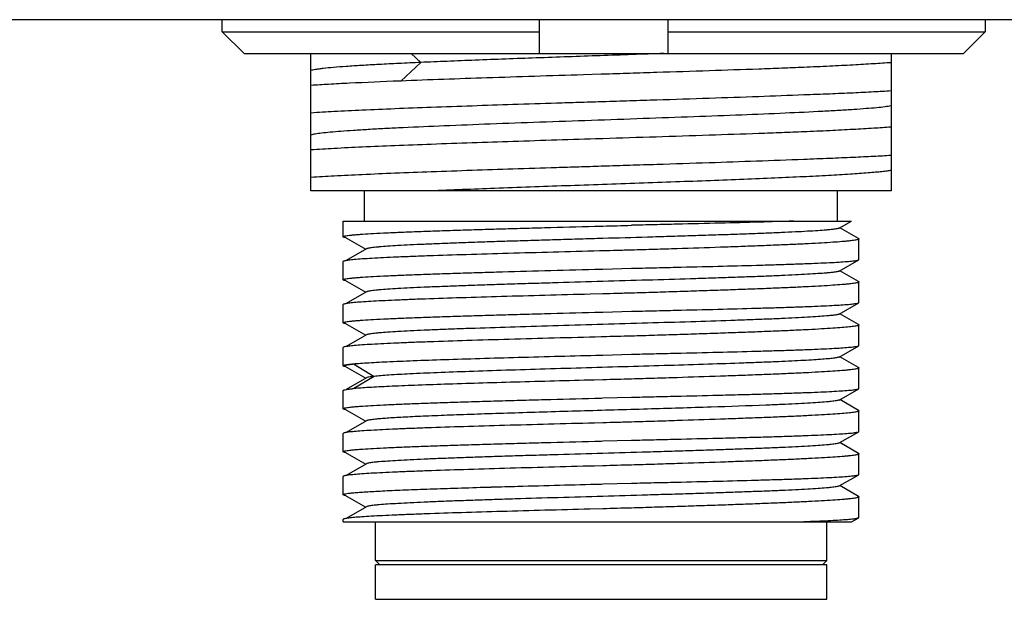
# Model space of a CAD drawing. Header units: millimetres. Extents: x -12 to 351, y -7 to 213.
# Tile 5 of 12: x 108 to 119, y 60 to 67. Entities that reach past the tile are written whole.
import ezdxf

# ---------------------------------------------------------------- set-up
doc = ezdxf.new("R2010")
doc.units = ezdxf.units.MM
doc.header["$LTSCALE"] = 23.1
doc.layers.add('20_ALL_FEATURES', color=7, linetype='CONTINUOUS')

msp = doc.modelspace()

# ---------------------------------------------------------------- linework, layer by layer
at = {"layer": '20_ALL_FEATURES'}
for p, q in [((149.0887, 67.0348), (94.4339, 67.0348)), ((110.2034, 66.8921), (110.2034, 67.0348)), ((113.8904, 67.0348), (113.8904, 66.6421)), ((115.3904, 66.6421), (115.3904, 67.0348)), ((119.0775, 67.0348), (119.0775, 66.8921)), ((110.2034, 66.8921), (113.8904, 66.8921)), ((110.4571, 66.6421), (110.2034, 66.8921)), ((115.3904, 66.8921), (119.0775, 66.8921)), ((119.0775, 66.8921), (118.8237, 66.6421)), ((110.4571, 66.6421), (118.8237, 66.6421)), ((111.2339, 65.042), (111.2339, 66.6421)), ((112.3984, 66.6421), (112.5109, 66.5372)), ((117.9839, 66.6421), (117.9839, 65.042)), ((112.5109, 66.5372), (112.2792, 66.3213)), ((112.2784, 66.3213), (112.2627, 66.3207)), ((114.6089, 66.3998), (114.4039, 66.3934)), ((114.6293, 66.4004), (114.6089, 66.3998)), ((114.6089, 66.083), (114.6293, 66.0836)), ((114.6293, 65.6505), (114.6089, 65.6499)), ((114.6089, 65.333), (114.6293, 65.3336)), ((117.9839, 65.042), (111.234, 65.042)), ((111.8589, 64.692), (111.8589, 65.042)), ((117.3589, 64.692), (117.3589, 65.042)), ((111.6089, 64.692), (117.5209, 64.692)), ((111.6089, 64.5091), (111.6089, 64.692)), ((114.6089, 64.6334), (114.6293, 64.6339)), ((117.3799, 64.6106), (117.5209, 64.692)), ((117.6055, 64.4881), (117.3868, 64.6145)), ((111.6286, 64.5052), (111.872, 64.3646)), ((111.6423, 64.4973), (111.6303, 64.4996)), ((117.6089, 64.2446), (117.6089, 64.4841)), ((111.8788, 64.3685), (111.6432, 64.2323)), ((114.6293, 64.3452), (114.5916, 64.3442)), ((111.6089, 64.0091), (111.6089, 64.2204)), ((114.6293, 64.1339), (114.9625, 64.1428)), ((117.38, 64.1106), (117.6061, 64.2413)), ((114.6089, 64.1333), (114.6293, 64.1339)), ((117.6055, 63.9881), (117.3868, 64.1145)), ((111.6286, 64.0052), (111.8719, 63.8646)), ((111.6421, 63.9973), (111.6292, 63.9999)), ((117.6089, 63.7446), (117.6089, 63.9841)), ((111.8787, 63.8685), (111.643, 63.7323)), ((114.6293, 63.8452), (114.4819, 63.8413)), ((111.6089, 63.5091), (111.6089, 63.7204)), ((117.3799, 63.6106), (117.6061, 63.7413)), ((114.6089, 63.6334), (114.6293, 63.6339)), ((114.6293, 63.6339), (114.9625, 63.6428)), ((117.6055, 63.4882), (117.3868, 63.6146)), ((111.6286, 63.5052), (111.8719, 63.3646)), ((111.6423, 63.4973), (111.6302, 63.4997)), ((117.6089, 63.2446), (117.6089, 63.4841)), ((111.8788, 63.3686), (111.643, 63.2323)), ((114.6293, 63.3452), (114.6089, 63.3447)), ((117.3799, 63.1106), (117.6061, 63.2413)), ((111.6089, 63.0091), (111.6089, 63.2204)), ((114.6089, 63.1333), (114.6293, 63.1339)), ((114.6293, 63.1339), (114.9625, 63.1428)), ((117.6054, 62.9882), (117.3868, 63.1145)), ((111.6291, 63.0049), (111.8718, 62.8645)), ((111.642, 62.9973), (111.6301, 62.9997)), ((111.7132, 63.03), (111.7301, 63.03)), ((111.7301, 63.03), (111.9714, 62.8856)), ((111.9714, 62.8856), (111.7333, 62.7432)), ((117.6089, 62.7447), (117.6089, 62.9841)), ((111.8787, 62.8685), (111.643, 62.7323)), ((114.6293, 62.8452), (114.5281, 62.8425)), ((111.6089, 62.5091), (111.6089, 62.7204)), ((117.3799, 62.6106), (117.6061, 62.7414)), ((114.6089, 62.6333), (114.6293, 62.6339)), ((114.6293, 62.6339), (114.9625, 62.6428)), ((117.6055, 62.4882), (117.3868, 62.6146)), ((111.6285, 62.5052), (111.8718, 62.3646)), ((111.6421, 62.4973), (111.6301, 62.4997)), ((117.6089, 62.2446), (117.6089, 62.4841)), ((111.8788, 62.3686), (111.643, 62.2323)), ((114.6293, 62.3452), (114.5312, 62.3426)), ((111.6089, 62.0091), (111.6089, 62.2204)), ((117.3799, 62.1106), (117.6062, 62.2414)), ((114.6089, 62.1334), (114.6293, 62.1339)), ((114.6293, 62.1339), (114.9625, 62.1428)), ((117.6054, 61.9882), (117.3868, 62.1146)), ((111.6286, 62.0052), (111.8719, 61.8646)), ((111.6423, 61.9973), (111.6304, 61.9996)), ((117.6089, 61.7446), (117.6089, 61.9841)), ((111.8788, 61.8686), (111.643, 61.7323)), ((114.6293, 61.8452), (114.5322, 61.8426)), ((117.3799, 61.6106), (117.6061, 61.7413)), ((111.6089, 61.5091), (111.6089, 61.7204)), ((114.6089, 61.6333), (114.6293, 61.6339)), ((114.6293, 61.6339), (114.9625, 61.6428)), ((113.2021, 61.5947), (113.207, 61.5948)), ((113.207, 61.5948), (113.3289, 61.5984)), ((113.3289, 61.5984), (113.3356, 61.5986)), ((117.6054, 61.4882), (117.3868, 61.6145)), ((111.6286, 61.5052), (111.8719, 61.3646)), ((111.6423, 61.4973), (111.631, 61.4995)), ((117.6089, 61.2446), (117.6089, 61.4841)), ((111.8788, 61.3686), (111.6432, 61.2323)), ((114.6293, 61.3452), (114.4786, 61.3412)), ((111.6089, 61.192), (111.6089, 61.2204)), ((111.609, 61.192), (117.5209, 61.192)), ((111.9839, 60.742), (111.9839, 61.192)), ((117.2339, 60.742), (117.2339, 61.192)), ((117.5209, 61.192), (117.6061, 61.2413)), ((117.6089, 61.2446), (117.6089, 61.2452)), ((111.9839, 60.742), (117.2339, 60.742)), ((112.0339, 60.692), (111.9839, 60.742)), ((117.1839, 60.692), (117.2339, 60.742)), ((117.2339, 60.692), (111.9839, 60.692)), ((111.9839, 60.292), (111.9839, 60.692)), ((117.2339, 60.292), (117.2339, 60.692)), ((111.984, 60.292), (117.2339, 60.292))]:
    msp.add_line(p, q, dxfattribs=at)
for centre, radius, start, end in [((111.953, 60.3555), 2.3978, 95.34467, 95.74081), ((111.9872, 59.9916), 2.7633, 95.1905, 95.34714)]:
    msp.add_arc(centre, radius, start, end, dxfattribs=at)
for points, knots in [([(115.3435, 66.6421), (115.0949, 66.6332), (114.5983, 66.616), (113.8659, 66.5902), (113.2725, 66.5686), (112.825, 66.5507), (112.6132, 66.5418), (112.5109, 66.5372)], [0, 0, 0, 0, 0.2632621, 0.5259788, 0.7756009, 0.8916573, 1, 1, 1, 1]), ([(112.5109, 66.5372), (112.4265, 66.5335), (112.2652, 66.526), (112.0355, 66.5143), (111.8311, 66.5027), (111.6537, 66.4912), (111.505, 66.4798), (111.3997, 66.4697), (111.3311, 66.4613), (111.2915, 66.4555), (111.26, 66.4498), (111.2418, 66.4456), (111.2341, 66.4432)], [0, 0, 0, 0, 0.1980128, 0.3780841, 0.5383514, 0.677499, 0.7943096, 0.8875693, 0.9250221, 0.9562425, 0.9812016, 1, 1, 1, 1]), ([(116.9677, 66.4796), (116.8826, 66.4762), (116.7077, 66.4697), (116.3409, 66.456), (115.8558, 66.4395), (115.3563, 66.4233), (114.9437, 66.4104), (114.7344, 66.4037), (114.6293, 66.4004)], [0, 0, 0, 0, 0.1091709, 0.2245328, 0.4706202, 0.7314992, 0.8652538, 1, 1, 1, 1]), ([(117.984, 66.5347), (117.9161, 66.5298), (117.7686, 66.5202), (117.5305, 66.5066), (117.2596, 66.4927), (117.0683, 66.484), (116.9677, 66.4796)], [0, 0, 0, 0, 0.200413, 0.435689, 0.7032141, 1, 1, 1, 1]), ([(112.2627, 66.3207), (112.069, 66.313), (111.7946, 66.3014), (111.4517, 66.2836), (111.3025, 66.2745), (111.2339, 66.2699)], [0, 0, 0, 0, 0.5646995, 0.7999045, 1, 1, 1, 1]), ([(114.4039, 66.3934), (114.2137, 66.3875), (113.8393, 66.3756), (113.1307, 66.3526), (112.6124, 66.3345), (112.2784, 66.3213)], [0, 0, 0, 0, 0.2684102, 0.5284609, 1, 1, 1, 1]), ([(116.9677, 66.1627), (117.0683, 66.1663), (117.2595, 66.1736), (117.5305, 66.1851), (117.7686, 66.1967), (117.9161, 66.205), (117.984, 66.2092)], [0, 0, 0, 0, 0.296821, 0.5643563, 0.7996236, 1, 1, 1, 1]), ([(114.6293, 66.0836), (114.7344, 66.0869), (114.9437, 66.0933), (115.3563, 66.1064), (115.8558, 66.1225), (116.4259, 66.142), (116.7927, 66.1557), (116.9677, 66.1627)], [0, 0, 0, 0, 0.134746, 0.2685004, 0.529379, 0.7754664, 1, 1, 1, 1]), ([(111.2339, 65.9529), (111.3237, 65.959), (111.5226, 65.9706), (111.8478, 65.9865), (112.2246, 66.0024), (112.8088, 66.0247), (113.436, 66.0457), (114.008, 66.064), (114.3499, 66.0747), (114.5225, 66.0803), (114.6089, 66.083)], [0, 0, 0, 0, 0.0798985, 0.1769178, 0.2892604, 0.4148388, 0.6961514, 0.8466466, 0.9231453, 1, 1, 1, 1]), ([(117.9839, 66.0316), (117.9604, 66.0273), (117.9045, 66.0193), (117.8078, 66.0091), (117.6863, 65.9989), (117.5408, 65.9886), (117.3726, 65.9781), (117.1067, 65.9632), (116.7285, 65.9455), (116.2284, 65.9249), (115.6783, 65.9038), (115.0953, 65.8834), (114.4978, 65.8623), (113.9043, 65.8416), (113.3336, 65.8209), (112.8034, 65.8), (112.3946, 65.7823), (112.1002, 65.7678), (111.9079, 65.7573), (111.7369, 65.7468), (111.5887, 65.7364), (111.4643, 65.726), (111.3647, 65.7158), (111.2976, 65.7069), (111.2568, 65.6992), (111.2408, 65.6953), (111.234, 65.6933)], [0, 0, 0, 0, 0.0106327, 0.025038, 0.0431271, 0.0647458, 0.0897375, 0.1179128, 0.1829208, 0.2577436, 0.3400248, 0.4272181, 0.5165888, 0.605346, 0.6906991, 0.7700276, 0.8407929, 0.8722648, 0.9008224, 0.9262402, 0.9482855, 0.966777, 0.9816108, 0.9927041, 0.9968299, 1, 1, 1, 1]), ([(117.984, 65.7849), (117.9161, 65.7799), (117.7686, 65.7702), (117.5305, 65.7565), (117.2595, 65.7428), (117.0683, 65.734), (116.9677, 65.7296)], [0, 0, 0, 0, 0.2004152, 0.4356934, 0.7032143, 1, 1, 1, 1]), ([(114.6089, 65.6499), (114.267, 65.6391), (113.6085, 65.6185), (112.8088, 65.5916), (112.2246, 65.5694), (111.8478, 65.5535), (111.5226, 65.5376), (111.3237, 65.526), (111.2339, 65.5199)], [0, 0, 0, 0, 0.3038482, 0.5851609, 0.7107393, 0.8230819, 0.9201011, 1, 1, 1, 1]), ([(116.9677, 65.7296), (116.8826, 65.7262), (116.7076, 65.7197), (116.3408, 65.706), (115.6465, 65.6824), (115.042, 65.6634), (114.6293, 65.6505)], [0, 0, 0, 0, 0.1091709, 0.2245327, 0.4706201, 1, 1, 1, 1]), ([(114.6293, 65.3336), (114.7344, 65.3369), (114.9437, 65.3433), (115.3563, 65.3564), (116.0308, 65.3782), (116.601, 65.3981), (116.9677, 65.4128)], [0, 0, 0, 0, 0.1347462, 0.2685006, 0.5293792, 1, 1, 1, 1]), ([(116.9677, 65.4128), (117.0683, 65.4165), (117.2595, 65.4239), (117.5304, 65.4352), (117.7686, 65.4465), (117.9161, 65.4547), (117.984, 65.4591)], [0, 0, 0, 0, 0.2968249, 0.5643575, 0.7996186, 1, 1, 1, 1]), ([(111.2339, 65.2029), (111.3237, 65.209), (111.5226, 65.2206), (111.8478, 65.2365), (112.2246, 65.2524), (112.8088, 65.2746), (113.436, 65.2957), (114.008, 65.314), (114.3499, 65.3247), (114.5225, 65.3303), (114.6089, 65.333)], [0, 0, 0, 0, 0.0798986, 0.1769179, 0.2892605, 0.4148388, 0.6961517, 0.846647, 0.9231455, 1, 1, 1, 1]), ([(117.9839, 65.2815), (117.9681, 65.2786), (117.932, 65.2732), (117.8714, 65.2659), (117.7982, 65.2586), (117.6761, 65.248), (117.494, 65.235), (117.2425, 65.2205), (116.95, 65.206), (116.6212, 65.191), (116.261, 65.1761), (115.8752, 65.1615), (115.4699, 65.1467), (114.909, 65.1265), (114.2079, 65.1026), (113.3974, 65.0732), (112.8718, 65.0529), (112.6222, 65.0421)], [0, 0, 0, 0, 0.0090023, 0.0203804, 0.0340965, 0.0501284, 0.0888935, 0.1360789, 0.1909184, 0.2525671, 0.3200643, 0.392362, 0.4683192, 0.546738, 0.706049, 0.8603657, 1, 1, 1, 1]), ([(111.6089, 64.5091), (111.6089, 64.5098), (111.61, 64.5115), (111.613, 64.5133), (111.6176, 64.5152), (111.6239, 64.5171), (111.6321, 64.519), (111.6464, 64.5217), (111.6689, 64.5251), (111.7012, 64.5289), (111.7404, 64.5327), (111.7866, 64.5365), (111.8616, 64.5419), (111.9716, 64.5486), (112.1225, 64.5562), (112.2973, 64.5638), (112.4944, 64.5715), (112.7119, 64.5792), (112.9476, 64.5869), (113.1993, 64.5946), (113.4646, 64.6024), (113.7409, 64.6101), (114.1236, 64.6205), (114.4139, 64.6282), (114.6089, 64.6334)], [0, 0, 0, 0, 0.0007124, 0.0018215, 0.0034566, 0.0056554, 0.0084319, 0.0117914, 0.0202658, 0.0310769, 0.0442068, 0.059628, 0.0773065, 0.1192649, 0.1696872, 0.228093, 0.2939228, 0.3665449, 0.4452616, 0.5293158, 0.6178994, 0.7101596, 0.8052093, 1, 1, 1, 1]), ([(117.3799, 64.6106), (117.3769, 64.6088), (117.3684, 64.6061), (117.3525, 64.6025), (117.3304, 64.5988), (117.3023, 64.5951), (117.2682, 64.5914), (117.2109, 64.586), (117.1249, 64.5795), (117.0049, 64.5722), (116.8635, 64.5647), (116.7019, 64.5572), (116.5216, 64.5497), (116.3242, 64.5423), (116.1115, 64.5347), (115.8854, 64.5271), (115.648, 64.5196), (115.4014, 64.5122), (115.0607, 64.502), (114.7153, 64.492), (114.3683, 64.4821), (114.1101, 64.4745), (113.8565, 64.4669), (113.6099, 64.4594), (113.3725, 64.452), (113.1465, 64.4444), (112.9338, 64.4368), (112.7365, 64.4293), (112.5563, 64.4219), (112.3947, 64.4144), (112.2534, 64.4069), (112.1335, 64.3995), (112.0475, 64.3931), (111.9902, 64.3878), (111.9561, 64.384), (111.9281, 64.3803), (111.9061, 64.3766), (111.8902, 64.373), (111.8817, 64.3702), (111.8788, 64.3685)], [0, 0, 0, 0, 0.0018755, 0.0048332, 0.0088902, 0.014042, 0.0202789, 0.0275865, 0.0453663, 0.0672481, 0.0930388, 0.1224879, 0.1553333, 0.191294, 0.230044, 0.2712242, 0.314465, 0.3593818, 0.40557, 0.5000734, 0.5475385, 0.594574, 0.6407568, 0.6856709, 0.7289092, 0.7700814, 0.8088188, 0.8447694, 0.8776142, 0.9070532, 0.9328219, 0.9546891, 0.9724685, 0.9797765, 0.9860047, 0.9911437, 0.995186, 0.9981299, 1, 1, 1, 1]), ([(114.6293, 64.6339), (114.685, 64.6354), (114.796, 64.6382), (114.9071, 64.6415), (114.9625, 64.6429)], [0, 0, 0, 0, 0.5008714, 1, 1, 1, 1]), ([(116.8474, 64.692), (116.7153, 64.6874), (116.4312, 64.6789), (115.9797, 64.6668), (115.5728, 64.6571), (115.2287, 64.6493), (115.0518, 64.645), (114.9625, 64.6429)], [0, 0, 0, 0, 0.2102231, 0.4523659, 0.7185224, 0.8579112, 1, 1, 1, 1]), ([(111.6303, 64.4996), (111.6272, 64.5003), (111.6217, 64.5017), (111.6156, 64.5037), (111.6121, 64.5054), (111.6101, 64.5067), (111.6089, 64.5082), (111.6089, 64.5091)], [0, 0, 0, 0, 0.3998268, 0.693746, 0.8024535, 0.8873588, 1, 1, 1, 1]), ([(117.6055, 64.4881), (117.606, 64.4878), (117.6075, 64.4868), (117.6089, 64.4853), (117.6089, 64.4841)], [0, 0, 0, 0, 0.3365121, 1, 1, 1, 1]), ([(117.6089, 64.4841), (117.6089, 64.4824), (117.606, 64.4801), (117.6016, 64.4781), (117.5961, 64.4762), (117.5892, 64.4743), (117.5769, 64.4716), (117.5577, 64.4682), (117.53, 64.4643), (117.4964, 64.4604), (117.4568, 64.4564), (117.3925, 64.4509), (117.2978, 64.4441), (117.1678, 64.4361), (117.0167, 64.428), (116.8458, 64.4198), (116.6564, 64.4117), (116.4503, 64.4035), (116.2289, 64.3951), (115.9088, 64.3837), (115.5749, 64.3729), (115.2299, 64.3619), (115.0525, 64.3564), (114.963, 64.3539)], [0, 0, 0, 0, 0.0018471, 0.0034709, 0.0056321, 0.0083482, 0.0116269, 0.0198823, 0.0304024, 0.0431746, 0.0581779, 0.0753847, 0.1162721, 0.1655145, 0.2227129, 0.287398, 0.3590397, 0.4370511, 0.5207915, 0.609572, 0.7992978, 0.8986829, 1, 1, 1, 1]), ([(114.5916, 64.3442), (114.4113, 64.3395), (114.0568, 64.3301), (113.54, 64.3159), (113.0582, 64.3019), (112.686, 64.2898), (112.4175, 64.2799), (112.242, 64.2728), (112.086, 64.2657), (111.9508, 64.2587), (111.8373, 64.2517), (111.7467, 64.2447), (111.6857, 64.2387), (111.6489, 64.2335), (111.6346, 64.2308), (111.6284, 64.2294)], [0, 0, 0, 0, 0.1824093, 0.3586447, 0.522932, 0.6698861, 0.7353323, 0.7946946, 0.8474867, 0.8932775, 0.931695, 0.9624307, 0.9852472, 0.9936359, 1, 1, 1, 1]), ([(114.963, 64.3539), (114.9352, 64.3531), (114.8797, 64.3518), (114.7685, 64.349), (114.685, 64.3467), (114.6293, 64.3452)], [0, 0, 0, 0, 0.249246, 0.4991263, 1, 1, 1, 1]), ([(111.6284, 64.2294), (111.6235, 64.2283), (111.6171, 64.2266), (111.6105, 64.2233), (111.6089, 64.2212), (111.6089, 64.2204)], [0, 0, 0, 0, 0.6903111, 0.8842547, 1, 1, 1, 1]), ([(114.9625, 64.1428), (115.0494, 64.1448), (115.2216, 64.149), (115.557, 64.1568), (115.9548, 64.1661), (116.3351, 64.1763), (116.6148, 64.1844), (116.8023, 64.1904), (116.9729, 64.1965), (117.1251, 64.2026), (117.2578, 64.2086), (117.37, 64.2147), (117.4502, 64.2202), (117.5035, 64.2248), (117.5351, 64.2279), (117.561, 64.2311), (117.5812, 64.2342), (117.5957, 64.2373), (117.6034, 64.2398), (117.6061, 64.2413)], [0, 0, 0, 0, 0.0985178, 0.1952364, 0.3802996, 0.5494669, 0.6264307, 0.6975069, 0.7621465, 0.8198494, 0.8701705, 0.9127241, 0.9471887, 0.9613053, 0.9733098, 0.9831831, 0.9909139, 0.9965056, 1, 1, 1, 1]), ([(117.6061, 64.2413), (117.6065, 64.2415), (117.6078, 64.2423), (117.6089, 64.2436), (117.6089, 64.2446)], [0, 0, 0, 0, 0.3352695, 1, 1, 1, 1]), ([(111.6089, 64.0091), (111.6089, 64.0098), (111.61, 64.0115), (111.613, 64.0133), (111.6176, 64.0152), (111.6239, 64.0171), (111.6321, 64.019), (111.6464, 64.0217), (111.6689, 64.025), (111.7012, 64.0288), (111.7404, 64.0326), (111.7866, 64.0365), (111.8616, 64.0419), (111.9716, 64.0486), (112.1225, 64.0562), (112.2973, 64.0638), (112.4944, 64.0715), (112.7119, 64.0792), (112.9476, 64.0869), (113.1993, 64.0946), (113.5598, 64.1052), (114.0312, 64.1181), (114.4139, 64.1282), (114.6089, 64.1333)], [0, 0, 0, 0, 0.0007118, 0.0018204, 0.003455, 0.0056535, 0.0084296, 0.0117888, 0.0202628, 0.0310737, 0.0442036, 0.0596249, 0.0773035, 0.1192624, 0.1696851, 0.2280912, 0.2939213, 0.3665437, 0.4452606, 0.5293149, 0.6178985, 0.8052088, 1, 1, 1, 1]), ([(117.38, 64.1106), (117.377, 64.1089), (117.3684, 64.1061), (117.3525, 64.1024), (117.3305, 64.0988), (117.3024, 64.0951), (117.2683, 64.0914), (117.211, 64.086), (117.125, 64.0796), (117.005, 64.0722), (116.8636, 64.0647), (116.702, 64.0572), (116.5217, 64.0497), (116.3243, 64.0422), (116.1116, 64.0347), (115.8855, 64.0272), (115.5633, 64.017), (115.1432, 64.0044), (114.6289, 63.9896), (114.1972, 63.9771), (113.8564, 63.9669), (113.6098, 63.9594), (113.3724, 63.9519), (113.1464, 63.9444), (112.9337, 63.9368), (112.7364, 63.9294), (112.5561, 63.9219), (112.3946, 63.9144), (112.2533, 63.9069), (112.1333, 63.8995), (112.0474, 63.8931), (111.9901, 63.8877), (111.9561, 63.884), (111.928, 63.8802), (111.906, 63.8766), (111.8902, 63.873), (111.8817, 63.8702), (111.8787, 63.8685)], [0, 0, 0, 0, 0.0018838, 0.0048461, 0.0089015, 0.0140471, 0.0202749, 0.0275749, 0.0453498, 0.0672445, 0.0930325, 0.122469, 0.1553131, 0.1912843, 0.2300355, 0.2712099, 0.3144516, 0.4055659, 0.5000729, 0.5945779, 0.640766, 0.6856829, 0.7289191, 0.7700903, 0.8088342, 0.8447898, 0.8776259, 0.90706, 0.9328347, 0.9547051, 0.9724748, 0.9797741, 0.9859994, 0.9911393, 0.9951831, 0.9981298, 1, 1, 1, 1]), ([(111.6292, 63.9999), (111.624, 64.0011), (111.6174, 64.0028), (111.6106, 64.0061), (111.6089, 64.0082), (111.6089, 64.0091)], [0, 0, 0, 0, 0.6918262, 0.8855122, 1, 1, 1, 1]), ([(117.6089, 63.9841), (117.6089, 63.9825), (117.606, 63.9801), (117.6016, 63.9781), (117.5961, 63.9762), (117.5892, 63.9743), (117.5769, 63.9715), (117.5577, 63.9681), (117.53, 63.9643), (117.4964, 63.9604), (117.4568, 63.9565), (117.3924, 63.9509), (117.2978, 63.9441), (117.1678, 63.936), (117.0167, 63.9279), (116.8458, 63.9199), (116.6564, 63.9117), (116.4503, 63.9034), (116.2289, 63.8951), (115.9942, 63.8868), (115.7481, 63.8786), (115.4926, 63.8702), (115.2299, 63.8619), (115.0525, 63.8566), (114.963, 63.8538)], [0, 0, 0, 0, 0.0018528, 0.0034802, 0.0056451, 0.0083642, 0.0116447, 0.0199007, 0.0304194, 0.0431898, 0.0581913, 0.0753972, 0.1162849, 0.165528, 0.222725, 0.2874083, 0.3590489, 0.4370597, 0.5207988, 0.6095778, 0.7026668, 0.7993008, 0.8986838, 1, 1, 1, 1]), ([(117.6055, 63.9881), (117.606, 63.9878), (117.6075, 63.9869), (117.6089, 63.9853), (117.6089, 63.9841)], [0, 0, 0, 0, 0.3357635, 1, 1, 1, 1]), ([(114.4819, 63.8413), (114.3066, 63.8367), (113.9628, 63.8276), (113.4625, 63.8138), (112.9981, 63.8), (112.6403, 63.7882), (112.3827, 63.7786), (112.2147, 63.7716), (112.0654, 63.7647), (111.936, 63.7578), (111.8276, 63.751), (111.7409, 63.7442), (111.6826, 63.7383), (111.6474, 63.7332), (111.6336, 63.7306), (111.6278, 63.7293)], [0, 0, 0, 0, 0.1841413, 0.3611361, 0.5254602, 0.6719811, 0.7371106, 0.796127, 0.84857, 0.8940318, 0.9321608, 0.962666, 0.9853236, 0.9936632, 1, 1, 1, 1]), ([(114.963, 63.8538), (114.9352, 63.8531), (114.8797, 63.8518), (114.7685, 63.849), (114.685, 63.8467), (114.6293, 63.8452)], [0, 0, 0, 0, 0.249246, 0.4991264, 1, 1, 1, 1]), ([(111.6278, 63.7293), (111.623, 63.7281), (111.6168, 63.7265), (111.6104, 63.7233), (111.6089, 63.7212), (111.6089, 63.7204)], [0, 0, 0, 0, 0.6890202, 0.8831797, 1, 1, 1, 1]), ([(114.9625, 63.6428), (115.0494, 63.6448), (115.2216, 63.649), (115.5571, 63.6569), (115.9548, 63.6661), (116.3352, 63.6763), (116.6149, 63.6844), (116.8024, 63.6904), (116.973, 63.6965), (117.1252, 63.7026), (117.2579, 63.7087), (117.3701, 63.7147), (117.4503, 63.7202), (117.5035, 63.7248), (117.5351, 63.728), (117.561, 63.7311), (117.5813, 63.7342), (117.5957, 63.7373), (117.6035, 63.7398), (117.6061, 63.7413)], [0, 0, 0, 0, 0.0985245, 0.1952495, 0.3803239, 0.5494993, 0.6264657, 0.6975433, 0.762183, 0.8198849, 0.8702037, 0.9127533, 0.9472124, 0.9613259, 0.9733271, 0.9831967, 0.9909236, 0.9965107, 1, 1, 1, 1]), ([(117.6061, 63.7413), (117.6066, 63.7416), (117.6078, 63.7423), (117.6089, 63.7436), (117.6089, 63.7446)], [0, 0, 0, 0, 0.3352275, 1, 1, 1, 1]), ([(111.6089, 63.5091), (111.6089, 63.5098), (111.61, 63.5115), (111.613, 63.5133), (111.6176, 63.5152), (111.6239, 63.517), (111.6321, 63.519), (111.6464, 63.5217), (111.6689, 63.5251), (111.7012, 63.5288), (111.7404, 63.5327), (111.7866, 63.5365), (111.8616, 63.5419), (111.9716, 63.5486), (112.1225, 63.5562), (112.2973, 63.5638), (112.4944, 63.5715), (112.7119, 63.5792), (112.9476, 63.5869), (113.1993, 63.5947), (113.4646, 63.6024), (113.7409, 63.6101), (114.1236, 63.6205), (114.4139, 63.6282), (114.6089, 63.6334)], [0, 0, 0, 0, 0.0007121, 0.0018211, 0.003456, 0.0056548, 0.0084311, 0.0117906, 0.020265, 0.0310761, 0.044206, 0.0596272, 0.0773057, 0.119264, 0.1696862, 0.2280919, 0.2939217, 0.366544, 0.4452608, 0.5293153, 0.617899, 0.7101592, 0.8052091, 1, 1, 1, 1]), ([(117.38, 63.6106), (117.377, 63.6088), (117.3684, 63.606), (117.3525, 63.6024), (117.3305, 63.5988), (117.3025, 63.5951), (117.2684, 63.5914), (117.2112, 63.5861), (117.1252, 63.5796), (117.0053, 63.5722), (116.8639, 63.5647), (116.7025, 63.5572), (116.5222, 63.5497), (116.3249, 63.5422), (116.033, 63.5319), (115.6398, 63.5193), (115.1442, 63.5044), (114.6301, 63.4896), (114.116, 63.4747), (113.6203, 63.4599), (113.227, 63.4472), (112.935, 63.4369), (112.7376, 63.4294), (112.5573, 63.4219), (112.3956, 63.4144), (112.2541, 63.407), (112.1341, 63.3996), (112.0481, 63.3931), (111.9907, 63.3877), (111.9565, 63.384), (111.9284, 63.3803), (111.9063, 63.3767), (111.8904, 63.3731), (111.8818, 63.3703), (111.8788, 63.3686)], [0, 0, 0, 0, 0.0018844, 0.0048398, 0.0088848, 0.0140187, 0.0202373, 0.0275338, 0.0453149, 0.0671964, 0.0929604, 0.1223786, 0.1552195, 0.191177, 0.2299045, 0.3142937, 0.4053794, 0.4998637, 0.5943564, 0.6854544, 0.7698724, 0.8086289, 0.8445869, 0.877433, 0.9068934, 0.932696, 0.9545814, 0.9723694, 0.9796873, 0.985935, 0.9910952, 0.9951577, 0.9981188, 1, 1, 1, 1]), ([(111.6302, 63.4997), (111.6271, 63.5003), (111.6217, 63.5017), (111.6156, 63.5037), (111.6121, 63.5054), (111.6101, 63.5067), (111.6089, 63.5082), (111.6089, 63.5091)], [0, 0, 0, 0, 0.3997739, 0.6936689, 0.8023774, 0.8872947, 1, 1, 1, 1]), ([(117.6089, 63.4841), (117.6089, 63.4825), (117.606, 63.4801), (117.6016, 63.4781), (117.5961, 63.4761), (117.5892, 63.4742), (117.5769, 63.4715), (117.5577, 63.4681), (117.53, 63.4643), (117.4813, 63.4587), (117.4057, 63.4519), (117.2978, 63.444), (117.1678, 63.436), (117.0167, 63.428), (116.8458, 63.4199), (116.6564, 63.4117), (116.4503, 63.4034), (116.2289, 63.3951), (115.9942, 63.3869), (115.7481, 63.3786), (115.4926, 63.3702), (115.2299, 63.3619), (115.0525, 63.3566), (114.963, 63.3539)], [0, 0, 0, 0, 0.0018658, 0.0034952, 0.0056601, 0.0083783, 0.0116575, 0.0199112, 0.0304281, 0.0431974, 0.0754049, 0.116294, 0.1655362, 0.2227315, 0.2874142, 0.3590549, 0.4370649, 0.5208029, 0.609581, 0.7026694, 0.7993027, 0.8986848, 1, 1, 1, 1]), ([(117.6055, 63.4882), (117.606, 63.4879), (117.6075, 63.4869), (117.6089, 63.4853), (117.6089, 63.4841)], [0, 0, 0, 0, 0.3353143, 1, 1, 1, 1]), ([(114.6089, 63.3447), (114.4277, 63.3399), (114.0711, 63.3304), (113.5511, 63.3163), (113.0661, 63.3021), (112.6913, 63.29), (112.4209, 63.28), (112.2443, 63.2729), (112.0873, 63.2658), (111.9512, 63.2587), (111.8372, 63.2517), (111.7462, 63.2447), (111.6851, 63.2386), (111.6483, 63.2334), (111.634, 63.2307), (111.6279, 63.2293)], [0, 0, 0, 0, 0.182321, 0.3586035, 0.5230121, 0.6701031, 0.7356068, 0.7950107, 0.8478235, 0.8936097, 0.9319934, 0.9626635, 0.9853806, 0.9937067, 1, 1, 1, 1]), ([(114.963, 63.3539), (114.9074, 63.3524), (114.7962, 63.3498), (114.685, 63.3467), (114.6293, 63.3452)], [0, 0, 0, 0, 0.4991263, 1, 1, 1, 1]), ([(111.6279, 63.2293), (111.6231, 63.2282), (111.6168, 63.2265), (111.6104, 63.2233), (111.6089, 63.2212), (111.6089, 63.2204)], [0, 0, 0, 0, 0.6892447, 0.8833739, 1, 1, 1, 1]), ([(114.9625, 63.1428), (115.0494, 63.1448), (115.2217, 63.1489), (115.5571, 63.1569), (115.9549, 63.1661), (116.3352, 63.1763), (116.615, 63.1845), (116.8025, 63.1904), (116.9731, 63.1965), (117.1253, 63.2026), (117.258, 63.2087), (117.3701, 63.2147), (117.4503, 63.2202), (117.5036, 63.2248), (117.5352, 63.228), (117.5611, 63.2311), (117.5813, 63.2343), (117.5957, 63.2374), (117.6035, 63.2398), (117.6061, 63.2413)], [0, 0, 0, 0, 0.0985297, 0.1952597, 0.3803427, 0.5495242, 0.6264927, 0.6975713, 0.7622111, 0.8199123, 0.8702292, 0.9127757, 0.9472305, 0.9613416, 0.9733402, 0.9832071, 0.9909309, 0.9965148, 1, 1, 1, 1]), ([(117.6061, 63.2413), (117.6066, 63.2416), (117.6078, 63.2423), (117.6089, 63.2436), (117.6089, 63.2446)], [0, 0, 0, 0, 0.3352437, 1, 1, 1, 1]), ([(111.7132, 63.03), (111.7377, 63.0324), (111.793, 63.0371), (111.9278, 63.0463), (112.1398, 63.0573), (112.442, 63.0698), (112.8019, 63.0824), (113.2098, 63.0951), (113.8176, 63.1125), (114.2881, 63.1249), (114.6089, 63.1333)], [0, 0, 0, 0, 0.025491, 0.057452, 0.1399139, 0.2452232, 0.3705917, 0.5126912, 0.667746, 1, 1, 1, 1]), ([(117.3799, 63.1106), (117.3772, 63.109), (117.3696, 63.1064), (117.3554, 63.1031), (117.336, 63.0997), (117.3114, 63.0963), (117.2815, 63.0928), (117.2313, 63.0878), (117.1561, 63.0817), (117.0511, 63.0749), (116.9273, 63.068), (116.7856, 63.061), (116.6271, 63.054), (116.4529, 63.047), (116.1936, 63.0375), (115.8417, 63.0256), (115.3937, 63.0118), (114.922, 62.998), (114.4412, 62.9841), (113.9662, 62.9703), (113.5119, 62.9564), (113.0923, 62.9427), (112.7206, 62.929), (112.4084, 62.9154), (112.1899, 62.9035), (112.052, 62.8935), (111.996, 62.8884), (111.9714, 62.8856)], [0, 0, 0, 0, 0.0017386, 0.004417, 0.0080527, 0.0126509, 0.0182101, 0.0247221, 0.0405578, 0.0600336, 0.0829877, 0.1092526, 0.1386396, 0.1709138, 0.2058106, 0.2823875, 0.3660203, 0.4540811, 0.5438468, 0.6325233, 0.717336, 0.7956788, 0.865072, 0.9234097, 0.9688357, 0.9862603, 1, 1, 1, 1]), ([(111.6089, 63.0091), (111.6089, 63.0101), (111.6104, 63.0117), (111.6128, 63.0131), (111.6172, 63.0151), (111.6247, 63.0173), (111.6361, 63.0198), (111.6509, 63.0224), (111.6769, 63.0261), (111.698, 63.0284), (111.7132, 63.03)], [0, 0, 0, 0, 0.0286325, 0.0511734, 0.0803973, 0.1600907, 0.2689902, 0.4074272, 0.5754813, 1, 1, 1, 1]), ([(111.6301, 62.9997), (111.627, 63.0004), (111.6216, 63.0017), (111.6156, 63.0037), (111.6121, 63.0054), (111.6101, 63.0067), (111.6089, 63.0082), (111.6089, 63.0091)], [0, 0, 0, 0, 0.3995136, 0.6933232, 0.8020365, 0.8870035, 1, 1, 1, 1]), ([(111.6291, 63.0049), (111.6283, 63.0053), (111.6271, 63.0061), (111.6258, 63.0078), (111.626, 63.0098), (111.6276, 63.0114), (111.6301, 63.0129), (111.6336, 63.0144), (111.6383, 63.016), (111.6441, 63.0176), (111.651, 63.0191), (111.6624, 63.0214), (111.6794, 63.0241), (111.7033, 63.0271), (111.7207, 63.029), (111.7301, 63.03)], [0, 0, 0, 0, 0.0230823, 0.0393315, 0.0532258, 0.0711226, 0.0965292, 0.1307043, 0.1741443, 0.2270808, 0.2896367, 0.3618842, 0.5356058, 0.7483782, 1, 1, 1, 1]), ([(111.9714, 62.8856), (111.9597, 62.8844), (111.939, 62.8819), (111.9119, 62.8777), (111.8941, 62.8741), (111.8839, 62.871), (111.8802, 62.8694), (111.8787, 62.8685)], [0, 0, 0, 0, 0.3716427, 0.6620539, 0.8710655, 0.9453374, 1, 1, 1, 1]), ([(117.6089, 62.9841), (117.6089, 62.9824), (117.606, 62.98), (117.6016, 62.9781), (117.5961, 62.9761), (117.5892, 62.9743), (117.5769, 62.9715), (117.5577, 62.9682), (117.53, 62.9644), (117.4964, 62.9605), (117.4568, 62.9565), (117.3925, 62.9509), (117.2978, 62.944), (117.1678, 62.9361), (117.0167, 62.9281), (116.8458, 62.9199), (116.6564, 62.9116), (116.4503, 62.9034), (116.2289, 62.8952), (115.9088, 62.8838), (115.5749, 62.8727), (115.2299, 62.862), (115.0525, 62.8567), (114.963, 62.8539)], [0, 0, 0, 0, 0.0018618, 0.0034888, 0.0056517, 0.0083681, 0.011646, 0.019898, 0.0304148, 0.0431855, 0.0581887, 0.0753964, 0.1162854, 0.1655267, 0.2227226, 0.2874069, 0.3590485, 0.4370588, 0.5207974, 0.6095767, 0.7993001, 0.8986834, 1, 1, 1, 1]), ([(117.6054, 62.9882), (117.6059, 62.9879), (117.6074, 62.9869), (117.6089, 62.9853), (117.6089, 62.9841)], [0, 0, 0, 0, 0.3362367, 1, 1, 1, 1]), ([(114.5281, 62.8425), (114.222, 62.8344), (113.7731, 62.8226), (113.1932, 62.8059), (112.8031, 62.7937), (112.4569, 62.7816), (112.1632, 62.7696), (111.9547, 62.7591), (111.8194, 62.7504), (111.7627, 62.7459), (111.7372, 62.7436)], [0, 0, 0, 0, 0.3289343, 0.4822956, 0.6232042, 0.7482296, 0.8543307, 0.9389328, 0.972512, 1, 1, 1, 1]), ([(114.963, 62.8539), (114.9074, 62.8524), (114.7962, 62.8498), (114.685, 62.8467), (114.6293, 62.8452)], [0, 0, 0, 0, 0.4991261, 1, 1, 1, 1]), ([(111.6089, 62.7204), (111.6089, 62.7214), (111.6103, 62.7229), (111.6125, 62.7243), (111.6165, 62.7262), (111.6235, 62.7283), (111.6296, 62.7297), (111.6332, 62.7305)], [0, 0, 0, 0, 0.1087491, 0.1929541, 0.3016193, 0.5970141, 1, 1, 1, 1]), ([(111.6332, 62.7305), (111.6441, 62.7327), (111.6708, 62.7367), (111.6975, 62.7397), (111.7132, 62.7413)], [0, 0, 0, 0, 0.4151072, 1, 1, 1, 1]), ([(114.9625, 62.6428), (115.0494, 62.6447), (115.2216, 62.6489), (115.557, 62.6568), (115.8822, 62.6646), (116.1946, 62.6725), (116.4117, 62.6785), (116.6148, 62.6845), (116.8023, 62.6905), (116.9728, 62.6964), (117.125, 62.7025), (117.2578, 62.7087), (117.3699, 62.7148), (117.4502, 62.7202), (117.5034, 62.7247), (117.535, 62.7279), (117.561, 62.7311), (117.5812, 62.7342), (117.5957, 62.7374), (117.6034, 62.7398), (117.6061, 62.7414)], [0, 0, 0, 0, 0.0985149, 0.1952307, 0.3802882, 0.4671965, 0.5494505, 0.6264131, 0.6974882, 0.7621264, 0.8198289, 0.8701515, 0.9127069, 0.9471712, 0.9612874, 0.9732926, 0.9831684, 0.9909036, 0.9965011, 1, 1, 1, 1]), ([(117.6061, 62.7414), (117.6065, 62.7416), (117.6077, 62.7424), (117.6089, 62.7437), (117.6089, 62.7447)], [0, 0, 0, 0, 0.3363682, 1, 1, 1, 1]), ([(111.6089, 62.5091), (111.6089, 62.5098), (111.61, 62.5115), (111.613, 62.5133), (111.6176, 62.5152), (111.6239, 62.517), (111.6321, 62.519), (111.6464, 62.5217), (111.6689, 62.525), (111.7012, 62.5288), (111.7404, 62.5327), (111.7866, 62.5365), (111.8616, 62.5419), (111.9716, 62.5486), (112.1225, 62.5562), (112.2973, 62.5638), (112.4944, 62.5715), (112.7119, 62.5792), (112.9476, 62.5869), (113.1993, 62.5946), (113.4646, 62.6024), (113.7409, 62.6101), (114.1236, 62.6205), (114.4139, 62.6282), (114.6089, 62.6333)], [0, 0, 0, 0, 0.0007116, 0.0018201, 0.0034547, 0.0056531, 0.0084292, 0.0117884, 0.0202626, 0.0310736, 0.0442036, 0.0596249, 0.0773035, 0.1192622, 0.1696846, 0.2280906, 0.2939208, 0.3665432, 0.44526, 0.5293143, 0.617898, 0.7101586, 0.8052091, 1, 1, 1, 1]), ([(117.3799, 62.6106), (117.3769, 62.6089), (117.3683, 62.6061), (117.3525, 62.6024), (117.3305, 62.5988), (117.3024, 62.5951), (117.2683, 62.5914), (117.211, 62.5861), (117.125, 62.5796), (117.005, 62.5721), (116.8636, 62.5647), (116.7021, 62.5572), (116.3752, 62.5436), (115.8557, 62.5258), (115.2666, 62.508), (114.7594, 62.4933), (114.3699, 62.4821), (113.9856, 62.4708), (113.6144, 62.4597), (113.2637, 62.4484), (112.9408, 62.4372), (112.6921, 62.4277), (112.5118, 62.4198), (112.3923, 62.4142), (112.2841, 62.4086), (112.1879, 62.403), (112.104, 62.3974), (112.033, 62.3918), (111.9751, 62.3862), (111.9353, 62.3814), (111.9103, 62.3774), (111.8967, 62.3746), (111.8865, 62.3719), (111.8809, 62.3698), (111.8788, 62.3686)], [0, 0, 0, 0, 0.0018826, 0.0048347, 0.0088773, 0.014015, 0.0202453, 0.0275583, 0.0453559, 0.0672294, 0.0929924, 0.1224412, 0.1552955, 0.2711519, 0.4054753, 0.4762132, 0.5474316, 0.6176859, 0.6855541, 0.7496687, 0.8087057, 0.8615024, 0.8852147, 0.9069656, 0.9266507, 0.94418, 0.959465, 0.9724216, 0.9829839, 0.9911057, 0.9942454, 0.9967704, 0.998684, 1, 1, 1, 1]), ([(111.6301, 62.4997), (111.627, 62.5004), (111.6216, 62.5017), (111.6155, 62.5037), (111.6121, 62.5054), (111.6101, 62.5067), (111.6089, 62.5082), (111.6089, 62.5091)], [0, 0, 0, 0, 0.3996028, 0.6934247, 0.8021399, 0.8870979, 1, 1, 1, 1]), ([(117.6089, 62.4841), (117.6089, 62.4825), (117.606, 62.4801), (117.6016, 62.4781), (117.5961, 62.4762), (117.5892, 62.4743), (117.5769, 62.4715), (117.5577, 62.4682), (117.53, 62.4643), (117.4813, 62.4587), (117.4057, 62.4519), (117.2978, 62.444), (117.1678, 62.4361), (117.0167, 62.4281), (116.8458, 62.4199), (116.6564, 62.4116), (116.4503, 62.4034), (116.2289, 62.3952), (115.9088, 62.3838), (115.5749, 62.3728), (115.2299, 62.362), (115.0525, 62.3564), (114.963, 62.3538)], [0, 0, 0, 0, 0.0018641, 0.0034931, 0.0056578, 0.0083758, 0.011655, 0.0199085, 0.0304254, 0.0431949, 0.0754034, 0.1162925, 0.165534, 0.2227295, 0.2874132, 0.3590541, 0.4370638, 0.520802, 0.6095806, 0.7993023, 0.8986852, 1, 1, 1, 1]), ([(117.6055, 62.4882), (117.606, 62.4879), (117.6075, 62.4869), (117.6089, 62.4853), (117.6089, 62.4841)], [0, 0, 0, 0, 0.3352194, 1, 1, 1, 1]), ([(114.5312, 62.3426), (114.3538, 62.3379), (114.0054, 62.3287), (113.498, 62.3148), (113.026, 62.3009), (112.6618, 62.289), (112.3994, 62.2792), (112.228, 62.2722), (112.0757, 62.2652), (111.9436, 62.2583), (111.8328, 62.2514), (111.7442, 62.2445), (111.6846, 62.2385), (111.6485, 62.2334), (111.6344, 62.2308), (111.6284, 62.2294)], [0, 0, 0, 0, 0.1832655, 0.3598299, 0.5240687, 0.6707468, 0.7360145, 0.795193, 0.847811, 0.8934507, 0.9317518, 0.9624152, 0.985211, 0.9936105, 1, 1, 1, 1]), ([(114.963, 62.3538), (114.9352, 62.3531), (114.8797, 62.3518), (114.7685, 62.349), (114.685, 62.3467), (114.6293, 62.3452)], [0, 0, 0, 0, 0.2492459, 0.4991262, 1, 1, 1, 1]), ([(111.6284, 62.2294), (111.6234, 62.2283), (111.617, 62.2266), (111.6105, 62.2233), (111.6089, 62.2213), (111.6089, 62.2204)], [0, 0, 0, 0, 0.69025, 0.8841988, 1, 1, 1, 1]), ([(114.9625, 62.1428), (115.0494, 62.1448), (115.2217, 62.1489), (115.5572, 62.1569), (115.8824, 62.1645), (116.1949, 62.1725), (116.412, 62.1785), (116.6151, 62.1845), (116.8026, 62.1904), (116.9732, 62.1964), (117.1254, 62.2026), (117.2581, 62.2087), (117.3702, 62.2148), (117.4504, 62.2202), (117.5036, 62.2247), (117.5352, 62.2279), (117.5611, 62.2311), (117.5813, 62.2343), (117.5958, 62.2374), (117.6035, 62.2398), (117.6062, 62.2414)], [0, 0, 0, 0, 0.0985357, 0.1952714, 0.3803639, 0.4672866, 0.549552, 0.6265227, 0.6976022, 0.7622414, 0.8199414, 0.8702563, 0.9127991, 0.9472477, 0.9613553, 0.9733506, 0.9832147, 0.9909363, 0.9965183, 1, 1, 1, 1]), ([(117.6062, 62.2414), (117.6066, 62.2416), (117.6078, 62.2424), (117.6089, 62.2437), (117.6089, 62.2446)], [0, 0, 0, 0, 0.335862, 1, 1, 1, 1]), ([(111.6089, 62.0091), (111.6089, 62.0098), (111.61, 62.0115), (111.613, 62.0133), (111.6176, 62.0152), (111.6239, 62.017), (111.6321, 62.019), (111.6464, 62.0217), (111.6689, 62.0251), (111.7012, 62.0289), (111.7404, 62.0327), (111.7866, 62.0365), (111.8616, 62.0419), (111.9716, 62.0486), (112.1225, 62.0562), (112.2973, 62.0638), (112.4944, 62.0715), (112.7119, 62.0792), (112.9476, 62.0869), (113.1993, 62.0946), (113.4646, 62.1024), (113.7409, 62.1101), (114.1236, 62.1205), (114.4139, 62.1282), (114.6089, 62.1334)], [0, 0, 0, 0, 0.0007123, 0.0018213, 0.0034564, 0.0056552, 0.0084316, 0.0117911, 0.0202655, 0.0310767, 0.0442066, 0.0596278, 0.0773063, 0.1192647, 0.1696871, 0.2280928, 0.2939226, 0.3665447, 0.4452614, 0.5293157, 0.6178993, 0.7101595, 0.8052093, 1, 1, 1, 1]), ([(117.3799, 62.1106), (117.3769, 62.1089), (117.3684, 62.1061), (117.3526, 62.1025), (117.3306, 62.0988), (117.3026, 62.0951), (117.2686, 62.0914), (117.2113, 62.086), (117.1253, 62.0796), (117.0055, 62.0722), (116.8642, 62.0647), (116.7027, 62.0572), (116.5224, 62.0498), (116.3251, 62.0423), (116.1126, 62.0347), (115.8866, 62.0272), (115.6492, 62.0197), (115.4027, 62.0122), (115.062, 62.002), (114.6303, 61.9896), (114.1986, 61.9771), (113.8579, 61.967), (113.6113, 61.9595), (113.3739, 61.952), (113.1478, 61.9444), (112.9351, 61.9369), (112.7376, 61.9295), (112.5573, 61.9219), (112.3957, 61.9144), (112.2542, 61.907), (112.1341, 61.8996), (112.048, 61.8931), (111.9907, 61.8878), (111.9565, 61.884), (111.9284, 61.8803), (111.9063, 61.8767), (111.8904, 61.8731), (111.8818, 61.8703), (111.8788, 61.8686)], [0, 0, 0, 0, 0.0018754, 0.0048198, 0.0088543, 0.013983, 0.0202043, 0.0275096, 0.0452943, 0.0671566, 0.0929088, 0.122343, 0.1551865, 0.1911278, 0.2298528, 0.2710212, 0.3142557, 0.3591608, 0.4053372, 0.4998301, 0.5943291, 0.6405141, 0.6854316, 0.7286768, 0.7698616, 0.8086119, 0.8445769, 0.8774342, 0.9068969, 0.9326908, 0.9545796, 0.9723788, 0.9797003, 0.9859473, 0.9911035, 0.99516, 0.9981178, 1, 1, 1, 1]), ([(111.6304, 61.9996), (111.6273, 62.0003), (111.6218, 62.0016), (111.6157, 62.0036), (111.6121, 62.0054), (111.6101, 62.0067), (111.6089, 62.0082), (111.6089, 62.0091)], [0, 0, 0, 0, 0.3999947, 0.6939906, 0.8026948, 0.8875623, 1, 1, 1, 1]), ([(117.6089, 61.9841), (117.6089, 61.9825), (117.606, 61.9801), (117.6016, 61.9781), (117.5961, 61.9762), (117.5892, 61.9743), (117.5769, 61.9715), (117.5577, 61.9682), (117.53, 61.9644), (117.4964, 61.9605), (117.4568, 61.9565), (117.3925, 61.9509), (117.2978, 61.944), (117.1678, 61.9361), (117.0167, 61.9281), (116.8458, 61.9199), (116.6564, 61.9117), (116.4503, 61.9035), (116.2289, 61.8952), (115.9088, 61.8838), (115.5749, 61.8729), (115.2299, 61.8619), (115.0525, 61.8566), (114.963, 61.8539)], [0, 0, 0, 0, 0.0018618, 0.0034893, 0.0056528, 0.0083698, 0.0116481, 0.0199007, 0.0304178, 0.0431885, 0.0581914, 0.0753988, 0.1162872, 0.1655284, 0.2227247, 0.2874088, 0.3590499, 0.43706, 0.5207988, 0.6095779, 0.7993007, 0.8986837, 1, 1, 1, 1]), ([(117.6054, 61.9882), (117.6059, 61.9879), (117.6075, 61.9869), (117.6089, 61.9853), (117.6089, 61.9841)], [0, 0, 0, 0, 0.3359829, 1, 1, 1, 1]), ([(114.963, 61.8539), (114.9074, 61.8524), (114.7962, 61.8498), (114.685, 61.8467), (114.6293, 61.8452)], [0, 0, 0, 0, 0.4991262, 1, 1, 1, 1]), ([(114.5322, 61.8426), (114.3547, 61.8379), (114.0061, 61.8287), (113.4984, 61.8148), (113.0262, 61.8009), (112.6618, 61.789), (112.3992, 61.7792), (112.2278, 61.7722), (112.0754, 61.7652), (111.9433, 61.7583), (111.8325, 61.7513), (111.7439, 61.7445), (111.6844, 61.7385), (111.6484, 61.7334), (111.6343, 61.7308), (111.6283, 61.7294)], [0, 0, 0, 0, 0.1832942, 0.3598911, 0.524159, 0.6708563, 0.7361281, 0.7953064, 0.8479192, 0.8935486, 0.9318337, 0.9624756, 0.985244, 0.9936276, 1, 1, 1, 1]), ([(114.9625, 61.6428), (115.0494, 61.6448), (115.2217, 61.649), (115.5571, 61.6569), (115.9549, 61.6661), (116.3353, 61.6763), (116.615, 61.6845), (116.8026, 61.6904), (116.9731, 61.6965), (117.1253, 61.7026), (117.258, 61.7087), (117.3702, 61.7147), (117.4504, 61.7202), (117.5036, 61.7248), (117.5352, 61.728), (117.5611, 61.7311), (117.5813, 61.7343), (117.5958, 61.7374), (117.6035, 61.7398), (117.6061, 61.7413)], [0, 0, 0, 0, 0.0985321, 0.1952644, 0.3803514, 0.5495359, 0.6265053, 0.6975844, 0.7622243, 0.8199251, 0.8702411, 0.9127862, 0.9472391, 0.9613492, 0.9733465, 0.9832121, 0.9909345, 0.9965167, 1, 1, 1, 1]), ([(117.6061, 61.7413), (117.6066, 61.7416), (117.6078, 61.7423), (117.6089, 61.7436), (117.6089, 61.7446)], [0, 0, 0, 0, 0.335242, 1, 1, 1, 1]), ([(111.6283, 61.7294), (111.6233, 61.7282), (111.617, 61.7266), (111.6105, 61.7233), (111.6089, 61.7213), (111.6089, 61.7204)], [0, 0, 0, 0, 0.6899843, 0.8839771, 1, 1, 1, 1]), ([(113.3356, 61.5986), (113.4372, 61.6016), (113.8616, 61.6136), (114.2861, 61.6248), (114.6089, 61.6333)], [0, 0, 0, 0, 0.2393173, 1, 1, 1, 1]), ([(111.6089, 61.5091), (111.6089, 61.5101), (111.6105, 61.5118), (111.613, 61.5132), (111.6176, 61.5152), (111.6254, 61.5175), (111.6436, 61.5214), (111.6749, 61.5259), (111.7225, 61.5311), (111.7833, 61.5363), (111.857, 61.5416), (111.9433, 61.5469), (112.0418, 61.5522), (112.1521, 61.5575), (112.2736, 61.5628), (112.4057, 61.5681), (112.6016, 61.5754), (112.8681, 61.5845), (113.0872, 61.5912), (113.2021, 61.5947)], [0, 0, 0, 0, 0.0019885, 0.0035703, 0.0056269, 0.0112468, 0.0189337, 0.0405748, 0.0705585, 0.108781, 0.1550831, 0.2092608, 0.2710714, 0.3402356, 0.4164398, 0.4993366, 0.5885477, 0.7842584, 1, 1, 1, 1]), ([(111.631, 61.4995), (111.6277, 61.5002), (111.6222, 61.5016), (111.6158, 61.5036), (111.6122, 61.5054), (111.6101, 61.5067), (111.6089, 61.5082), (111.6089, 61.5091)], [0, 0, 0, 0, 0.4006324, 0.6949294, 0.8036268, 0.8883542, 1, 1, 1, 1]), ([(117.3799, 61.6106), (117.377, 61.6089), (117.3685, 61.6061), (117.3526, 61.6025), (117.3306, 61.5989), (117.3026, 61.5952), (117.2685, 61.5914), (117.2113, 61.586), (117.1253, 61.5796), (117.0054, 61.5722), (116.8641, 61.5647), (116.7026, 61.5572), (116.5224, 61.5497), (116.325, 61.5423), (116.1124, 61.5347), (115.8864, 61.5272), (115.6491, 61.5197), (115.4025, 61.5122), (115.0618, 61.502), (114.6301, 61.4896), (114.1159, 61.4747), (113.6959, 61.4622), (113.3737, 61.452), (113.1476, 61.4444), (112.9349, 61.4369), (112.7375, 61.4294), (112.5571, 61.4219), (112.3955, 61.4144), (112.254, 61.407), (112.134, 61.3996), (112.048, 61.3931), (111.9906, 61.3878), (111.9564, 61.384), (111.9283, 61.3803), (111.9062, 61.3767), (111.8903, 61.3731), (111.8818, 61.3703), (111.8788, 61.3686)], [0, 0, 0, 0, 0.0018735, 0.0048198, 0.0088603, 0.0139976, 0.0202235, 0.027525, 0.0452982, 0.0671655, 0.092933, 0.1223637, 0.1551992, 0.1911483, 0.2298834, 0.2710481, 0.3142796, 0.3591907, 0.4053706, 0.4998632, 0.5943622, 0.6854677, 0.7287065, 0.7698901, 0.808647, 0.844607, 0.8774552, 0.9069164, 0.9327167, 0.9545961, 0.9723861, 0.9797052, 0.9859519, 0.9911106, 0.9951681, 0.9981226, 1, 1, 1, 1]), ([(117.6089, 61.4841), (117.6089, 61.4824), (117.606, 61.4801), (117.6016, 61.4781), (117.5961, 61.4762), (117.5892, 61.4743), (117.5769, 61.4715), (117.5577, 61.4682), (117.5301, 61.4644), (117.4964, 61.4605), (117.4568, 61.4565), (117.3925, 61.4509), (117.2978, 61.4441), (117.1678, 61.4361), (117.0167, 61.428), (116.8458, 61.4199), (116.6565, 61.4117), (116.4503, 61.4035), (116.229, 61.3952), (115.9943, 61.3868), (115.7482, 61.3786), (115.4927, 61.3703), (115.23, 61.3619), (115.0526, 61.3566), (114.9631, 61.3539)], [0, 0, 0, 0, 0.001857, 0.0034826, 0.0056447, 0.0083607, 0.0116386, 0.0198916, 0.0304099, 0.0431814, 0.0581846, 0.0753916, 0.1162789, 0.1655203, 0.2227172, 0.2874012, 0.359042, 0.4370527, 0.5207923, 0.6095721, 0.7026619, 0.7992972, 0.8986818, 1, 1, 1, 1]), ([(117.6054, 61.4882), (117.6059, 61.4879), (117.6075, 61.4869), (117.6089, 61.4853), (117.6089, 61.4841)], [0, 0, 0, 0, 0.3362803, 1, 1, 1, 1]), ([(114.4786, 61.3412), (114.3044, 61.3366), (113.9627, 61.3275), (113.4654, 61.3138), (113.0035, 61.3002), (112.6472, 61.2884), (112.3904, 61.2789), (112.2225, 61.272), (112.0732, 61.2651), (111.9434, 61.2583), (111.8342, 61.2515), (111.7465, 61.2447), (111.6871, 61.2388), (111.6509, 61.2338), (111.6366, 61.2312), (111.6304, 61.2299)], [0, 0, 0, 0, 0.1833717, 0.3596696, 0.523461, 0.669694, 0.7347925, 0.7938613, 0.8464457, 0.8921422, 0.9306017, 0.9615337, 0.9847131, 0.9933476, 1, 1, 1, 1]), ([(114.9631, 61.3539), (114.9076, 61.3524), (114.7963, 61.3498), (114.6851, 61.3467), (114.6293, 61.3452)], [0, 0, 0, 0, 0.4991257, 1, 1, 1, 1]), ([(111.6304, 61.2299), (111.6273, 61.2292), (111.6218, 61.2278), (111.6157, 61.2258), (111.6121, 61.2241), (111.6101, 61.2228), (111.6089, 61.2213), (111.6089, 61.2204)], [0, 0, 0, 0, 0.4000259, 0.6940671, 0.8027662, 0.8876136, 1, 1, 1, 1]), ([(116.8472, 61.192), (116.9014, 61.1939), (117.004, 61.1977), (117.1486, 61.2036), (117.2747, 61.2095), (117.3812, 61.2155), (117.4574, 61.2208), (117.508, 61.2252), (117.5381, 61.2283), (117.5628, 61.2314), (117.5822, 61.2344), (117.596, 61.2374), (117.6035, 61.2398), (117.6061, 61.2413)], [0, 0, 0, 0, 0.2137022, 0.4043268, 0.5704883, 0.7109882, 0.8248209, 0.8714787, 0.9111907, 0.9438973, 0.9695701, 0.9882231, 1, 1, 1, 1]), ([(117.6061, 61.2413), (117.6065, 61.2415), (117.6077, 61.2423), (117.6089, 61.2436), (117.6089, 61.2446)], [0, 0, 0, 0, 0.3355166, 1, 1, 1, 1])]:
    msp.add_open_spline(points, degree=3, knots=knots, dxfattribs=at)

doc.saveas('drawing.dxf')
